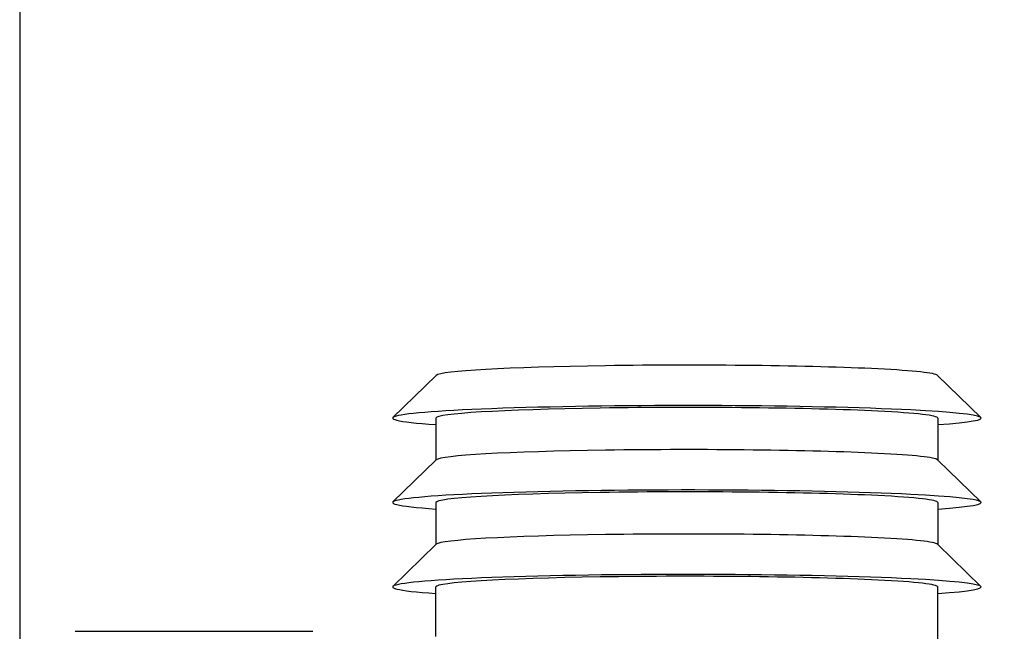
# Model space of a CAD drawing. Header units: millimetres. Extents: x 28600 to 181045, y -399112 to -163690.
# Tile 89 of 256: x 59717 to 59735, y -197966 to -197954. Entities that reach past the tile are written whole.
import ezdxf

# ---------------------------------------------------------------- set-up
doc = ezdxf.new("R2010")
doc.units = ezdxf.units.MM
doc.layers.get('0').update_dxf_attribs({"color": 8})
doc.layers.add('!! 2 ZABUDOWA GK-MDF', color=8, linetype='Continuous')
doc.layers.add('!!_@ wypos sanit nd', color=8, linetype='Continuous', plot=False)

# ---------------------------------------------------------------- blocks, each defined once
blk = doc.blocks.new('A$Cff2eaf8b')
for points in [[(-0.24945, 0.09108), (-0.24147, 0.09927)], [(-0.24136, 0.09113), (-0.23342, 0.09113), (-0.22548, 0.09927)], [(-0.22538, 0.09113), (-0.21743, 0.09113), (-0.2095, 0.09927)], [(-0.19567, 0.09113), (-0.20939, 0.09113)], [(-0.24945, -0.00383), (-0.24147, -0.01202)], [(-0.24136, -0.00387), (-0.23342, -0.00387), (-0.22548, -0.01202)], [(-0.22538, -0.00387), (-0.21743, -0.00387), (-0.2095, -0.01202)], [(-0.2, -0.00387), (-0.20939, -0.00387)], [(-0.20099, -0.02721), (-0.20099, -0.0722)]]:
    blk.add_lwpolyline(points)
for centre, major_axis, start_param, end_param in [((-0.24136, 0.04363), (0, 0.0557), 5.733752, 6.988802), ((-0.22538, 0.04363), (0, 0.0557), 5.733752, 6.988802), ((-0.20939, 0.04363), (0, 0.0557), 5.733752, 6.988802), ((-0.24936, 0.04363), (0, 0.0475), 0.043665, 0.705617), ((-0.24136, 0.04363), (0, 0.0475), 0, 0.705617), ((-0.23337, 0.04363), (0, 0.0475), 0.043665, 0.705617), ((-0.22538, 0.04363), (0, 0.0475), 0, 0.705617), ((-0.21739, 0.04363), (0, 0.0475), 0.043665, 0.705617), ((-0.20939, 0.04363), (0, 0.0475), 0, 0.705617), ((-0.24136, 0.04363), (0, 0.0557), 0.705617, 3.691026), ((-0.22538, 0.04363), (0, 0.0557), 0.705617, 3.691026), ((-0.20939, 0.04363), (0, 0.0557), 0.705617, 3.691026), ((-0.24936, 0.04363), (0, 0.0475), 0.705617, 3.097928), ((-0.24136, 0.04363), (0, 0.0475), 0.705617, 3.141593), ((-0.23337, 0.04363), (0, 0.0475), 0.705617, 3.097928), ((-0.22538, 0.04363), (0, 0.0475), 0.705617, 3.141593), ((-0.21739, 0.04363), (0, 0.0475), 0.705617, 3.097928), ((-0.20939, 0.04363), (0, 0.0475), 0.705617, 3.141593)]:
    blk.add_ellipse(centre, major_axis=major_axis, ratio=0.04256, start_param=start_param, end_param=end_param)

msp = doc.modelspace()

# ---------------------------------------------------------------- linework, layer by layer
at = {"layer": '!! 2 ZABUDOWA GK-MDF'}
msp.add_lwpolyline([(59716.56735, -197933.12813), (59716.56735, -198053.12813)], dxfattribs=at)

# ---------------------------------------------------------------- block references
at = {"layer": '!!_@ wypos sanit nd', "xscale": 100, "yscale": 100, "zscale": 100, "rotation": 270}
msp.add_blockref('A$Cff2eaf8b', (59724.83434, -197985.6283), dxfattribs=at)

doc.saveas('drawing.dxf')
